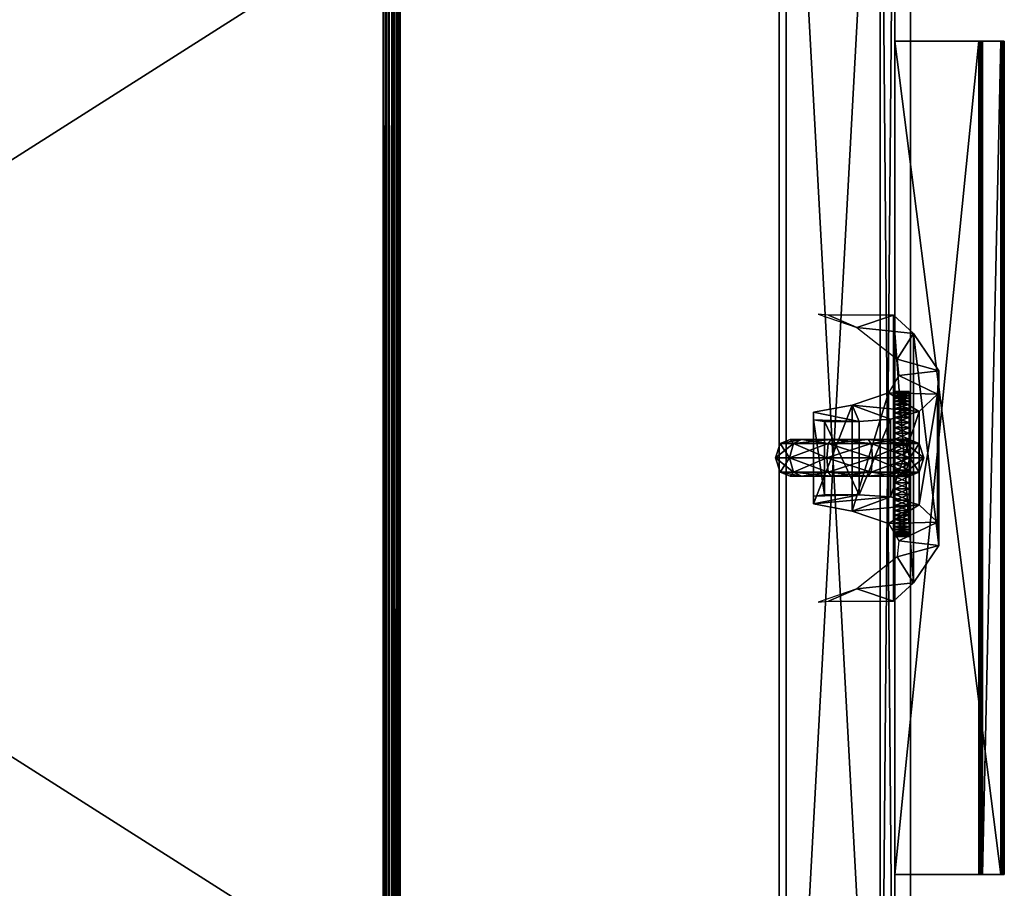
# Model space of a CAD drawing. Header units: inches. Extents: x 491 to 729, y -143 to 65.
# Tile 131 of 256: x 520.56 to 527.35, y -59.69 to -53.69. Entities that reach past the tile are written whole.
import ezdxf

# ---------------------------------------------------------------- set-up
doc = ezdxf.new("R2010")
doc.units = ezdxf.units.IN
doc.header["$MEASUREMENT"] = 0
doc.layers.add('A-FURN', color=7, linetype='Continuous')
for name, color, linetype, true_color in [('CET color Black', 7, 'Continuous', 0x000000), ('CET color Burlywood2', 7, 'Continuous', 0xedc597), ('CET color Grey30', 7, 'Continuous', 0x594d3d), ('CET color Grey8', 7, 'Continuous', 0x161614), ('CET color Grey85', 7, 'Continuous', 0xd8d8d8), ('CET color tan', 7, 'Continuous', 0xd4b38d)]:
    doc.layers.add(name, color=color, linetype=linetype, true_color=true_color)

# ---------------------------------------------------------------- blocks, each defined once
blk = doc.blocks.new('*C95')
at = {"layer": 'CET color Burlywood2', "linetype": 'Continuous'}
mesh = blk.add_polyface(dxfattribs=at)
corners = [(35, -14.3819, 27.563), (35, -14.478, 27.5854), (35, -14.4622, 27.5717), (35, -14.4435, 27.5621), (35, -14.4231, 27.5573), (35, -14.4021, 27.5576), (-35, -14.3819, 27.563), (-35, -14.4171, 28.4899), (-35, -14.3819, 28.5), (-35, -14.4495, 28.4726), (-35, -14.4775, 28.449), (-35, -14.5, 28.42), (-35, -14.5, 27.643), (-35, -14.4974, 27.6222), (-35, -14.4899, 27.6026), (-35, -14.4779, 27.5854), (-35, -14.4622, 27.5717), (-35, -14.4435, 27.5621), (-35, -14.4231, 27.5573), (-35, -14.4021, 27.5576), (35, -14.3819, 28.5), (35, -14.4171, 28.4899), (35, -14.4495, 28.4726), (35, -14.4775, 28.449), (35, -14.5, 28.42), (35, -14.5, 27.643), (35, -14.4974, 27.6222), (35, -14.49, 27.6026)]
mesh.append_faces([[corners[k] for k in face] for face in [(0, 1, 2, 0), (0, 2, 3, 0), (0, 3, 4, 0), (6, 9, 7, 6), (6, 10, 9, 6), (6, 11, 10, 6), (6, 12, 11, 6), (6, 13, 12, 6), (6, 16, 15, 6), (6, 17, 16, 6), (6, 18, 17, 6), (0, 21, 22, 0), (0, 22, 23, 0), (0, 23, 24, 0), (0, 24, 25, 0), (0, 25, 26, 0)]], dxfattribs={"vtx0": -1, "vtx2": -1, "vtx3": -1})
mesh.append_faces([[corners[k] for k in face] for face in [(0, 4, 5, 0), (6, 7, 8, 6), (6, 15, 14, 6), (0, 8, 20, 0), (20, 7, 21, 20), (21, 9, 22, 21), (22, 10, 23, 22), (23, 11, 24, 23), (24, 12, 25, 24), (25, 13, 26, 25), (26, 14, 27, 26), (27, 15, 1, 27), (1, 16, 2, 1), (2, 17, 3, 2), (3, 18, 4, 3), (4, 19, 5, 4), (5, 6, 0, 5), (0, 26, 27, 0)]], dxfattribs={"vtx0": -1, "vtx3": -1})
mesh.append_faces([[corners[k] for k in face] for face in [(6, 14, 13, 6), (6, 19, 18, 6), (0, 6, 8, 0), (20, 8, 7, 20), (21, 7, 9, 21), (22, 9, 10, 22), (23, 10, 11, 23), (24, 11, 12, 24), (25, 12, 13, 25), (26, 13, 14, 26), (27, 14, 15, 27), (1, 15, 16, 1), (2, 16, 17, 2), (3, 17, 18, 3), (4, 18, 19, 4), (5, 19, 6, 5), (0, 20, 21, 0), (0, 27, 1, 0)]], dxfattribs={"vtx2": -1})
at = {"layer": 'CET color tan', "linetype": 'Continuous'}
mesh = blk.add_polyface(dxfattribs=at)
corners = [(-35, -14.3819, 28.5), (35, -14.3819, 28.5), (35, 14.5, 28.5), (-35, 14.5, 28.5)]
mesh.append_faces([[corners[k] for k in face] for face in [(0, 2, 3, 0)]], dxfattribs={"vtx0": -1, "vtx3": -1})
mesh.append_faces([[corners[k] for k in face] for face in [(0, 1, 2, 0)]], dxfattribs={"vtx2": -1})
mesh = blk.add_polyface(dxfattribs=at)
corners = [(-35, -14.3819, 27.563), (35, 14.5, 27.563), (35, -14.3819, 27.563), (-35, 14.5, 27.563)]
mesh.append_faces([[corners[k] for k in face] for face in [(0, 1, 2, 0)]], dxfattribs={"vtx0": -1, "vtx3": -1})
mesh.append_faces([[corners[k] for k in face] for face in [(0, 3, 1, 0)]], dxfattribs={"vtx2": -1})
blk = doc.blocks.new('*C93')
at = {"layer": 'A-FURN', "linetype": 'Continuous', "rotation": 89.99999999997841}
blk.add_blockref('*C95', (508.6849, -77.7546, 0), dxfattribs=at)
blk = doc.blocks.new('*C63')
at = {"layer": 'CET color Black', "linetype": 'Continuous'}
mesh = blk.add_polyface(dxfattribs=at)
corners = [(8.877, -0.64, 18.496), (8.877, -0.6419, 18.2014), (8.877, -0.64, 18.211), (8.877, -0.6473, 18.1933), (8.877, -0.6554, 18.1879), (8.877, -0.665, 18.186), (8.877, -0.79, 18.186), (8.877, -0.7996, 18.1879), (8.877, -0.8077, 18.1933), (8.877, -0.8131, 18.2014), (8.877, -0.815, 18.211), (8.877, -0.815, 18.784), (8.877, -0.8131, 18.7936), (8.877, -0.8077, 18.8017), (8.877, -0.7996, 18.8071), (8.877, -0.79, 18.809), (8.877, -0.06, 18.809), (8.877, -0.06, 18.496), (3.127, -0.06, 18.809), (3.127, -0.06, 18.496), (3.127, -0.64, 18.496), (3.127, -0.79, 18.809), (3.127, -0.7996, 18.8071), (3.127, -0.8077, 18.8017), (3.127, -0.8131, 18.7936), (3.127, -0.815, 18.784), (3.127, -0.815, 18.211), (3.127, -0.8131, 18.2014), (3.127, -0.8077, 18.1933), (3.127, -0.7996, 18.1879), (3.127, -0.79, 18.186), (3.127, -0.665, 18.186), (3.127, -0.6554, 18.1879), (3.127, -0.6473, 18.1933), (3.127, -0.6419, 18.2014), (3.127, -0.64, 18.211)]
mesh.append_faces([[corners[k] for k in face] for face in [(0, 1, 2, 0), (35, 34, 20, 35), (33, 34, 3, 33), (34, 1, 3, 34), (32, 33, 4, 32), (33, 3, 4, 33), (28, 29, 8, 28), (29, 7, 8, 29), (27, 28, 9, 27), (28, 8, 9, 28)]])
mesh.append_faces([[corners[k] for k in face] for face in [(0, 4, 3, 0), (0, 5, 4, 0), (0, 6, 5, 0), (0, 7, 6, 0), (0, 8, 7, 0), (0, 9, 8, 0), (0, 10, 9, 0), (0, 11, 10, 0), (0, 12, 11, 0), (0, 13, 12, 0), (0, 14, 13, 0), (0, 15, 14, 0), (0, 16, 15, 0)]], dxfattribs={"vtx0": -1, "vtx2": -1, "vtx3": -1})
mesh.append_faces([[corners[k] for k in face] for face in [(0, 3, 1, 0)]], dxfattribs={"vtx0": -1, "vtx3": -1})
mesh.append_faces([[corners[k] for k in face] for face in [(34, 33, 20, 34), (35, 20, 2, 35), (34, 35, 1, 34), (31, 32, 5, 31), (30, 31, 6, 30), (29, 30, 7, 29), (26, 27, 10, 26), (25, 26, 11, 25), (24, 25, 12, 24), (23, 24, 13, 23), (22, 23, 14, 22), (21, 22, 15, 21), (18, 21, 16, 18), (19, 18, 17, 19), (20, 19, 0, 20)]], dxfattribs={"vtx1": -1})
mesh.append_faces([[corners[k] for k in face] for face in [(21, 18, 20, 21), (22, 21, 20, 22), (23, 22, 20, 23), (24, 23, 20, 24), (25, 24, 20, 25), (26, 25, 20, 26), (27, 26, 20, 27), (28, 27, 20, 28), (29, 28, 20, 29), (30, 29, 20, 30), (31, 30, 20, 31), (32, 31, 20, 32), (33, 32, 20, 33)]], dxfattribs={"vtx1": -1, "vtx2": -1})
mesh.append_faces([[corners[k] for k in face] for face in [(0, 17, 16, 0), (18, 19, 20, 18), (20, 0, 2, 20), (35, 2, 1, 35), (32, 4, 5, 32), (31, 5, 6, 31), (30, 6, 7, 30), (27, 9, 10, 27), (26, 10, 11, 26), (25, 11, 12, 25), (24, 12, 13, 24), (23, 13, 14, 23), (22, 14, 15, 22), (21, 15, 16, 21), (18, 16, 17, 18), (19, 17, 0, 19)]], dxfattribs={"vtx2": -1})
at = {"layer": 'CET color Grey30', "linetype": 'Continuous'}
mesh = blk.add_polyface(dxfattribs=at)
corners = [(12, 18.707, 19.497), (0, 18.707, 19.497), (0, 18.707, 20.122), (12, 18.707, 20.122), (0, -0.168, 19.497), (0, -0.168, 20.122), (12, -0.168, 19.497), (12, -0.168, 20.122)]
mesh.append_faces([[corners[k] for k in face] for face in [(0, 2, 3, 0), (1, 5, 2, 1), (1, 6, 4, 1), (5, 3, 2, 5), (4, 7, 5, 4), (6, 3, 7, 6)]], dxfattribs={"vtx0": -1, "vtx3": -1})
mesh.append_faces([[corners[k] for k in face] for face in [(0, 1, 2, 0), (1, 4, 5, 1), (1, 0, 6, 1), (5, 7, 3, 5), (4, 6, 7, 4), (6, 0, 3, 6)]], dxfattribs={"vtx2": -1})
mesh = blk.add_polyface(dxfattribs=at)
corners = [(0, 0.737, 1.795), (12, 0.737, 1.795), (12, 0.737, 4.7581), (0, 0.737, 4.7581)]
mesh.append_faces([[corners[k] for k in face] for face in [(0, 2, 3, 0), (1, 3, 2, 1)]], dxfattribs={"vtx0": -1, "vtx3": -1})
mesh.append_faces([[corners[k] for k in face] for face in [(0, 1, 2, 0), (1, 0, 3, 1)]], dxfattribs={"vtx2": -1})
mesh = blk.add_polyface(dxfattribs=at)
corners = [(11.944, 0.69, 2.195), (0.006, 0.69, 2.195), (0.006, 0.69, 19.309), (11.944, 0.69, 19.309), (0.006, 0.04, 2.195), (0.006, 0.04, 19.309), (11.944, 0.04, 2.195), (11.944, 0.04, 19.309)]
mesh.append_faces([[corners[k] for k in face] for face in [(0, 2, 3, 0), (1, 5, 2, 1), (1, 6, 4, 1), (5, 3, 2, 5), (4, 7, 5, 4), (6, 3, 7, 6)]], dxfattribs={"vtx0": -1, "vtx3": -1})
mesh.append_faces([[corners[k] for k in face] for face in [(0, 1, 2, 0), (1, 4, 5, 1), (1, 0, 6, 1), (5, 7, 3, 5), (4, 6, 7, 4), (6, 0, 3, 6)]], dxfattribs={"vtx2": -1})
mesh = blk.add_polyface(dxfattribs=at)
corners = [(0.006, 0.04, 2.195), (0.006, 0.04, 19.309), (11.944, 0.04, 19.309), (11.944, 0.04, 2.195), (0.106, -0.06, 2.295), (11.844, -0.06, 2.295), (11.844, -0.06, 19.209), (0.106, -0.06, 19.209)]
mesh.append_faces([[corners[k] for k in face] for face in [(0, 2, 3, 0), (4, 6, 7, 4), (0, 5, 4, 0), (3, 6, 5, 3), (2, 7, 6, 2), (1, 4, 7, 1)]], dxfattribs={"vtx0": -1, "vtx3": -1})
mesh.append_faces([[corners[k] for k in face] for face in [(0, 1, 2, 0), (4, 5, 6, 4), (0, 3, 5, 0), (3, 2, 6, 3), (2, 1, 7, 2), (1, 0, 4, 1)]], dxfattribs={"vtx2": -1})
at = {"layer": 'CET color Grey8', "linetype": 'Continuous'}
mesh = blk.add_polyface(dxfattribs=at)
corners = [(5.9025, 0.7308, 0.6872), (5.8761, 0.5837, 0.9288), (5.8761, 0.6623, 0.6872), (5.9025, 0.6392, 0.9691), (5.8761, 0.3782, 1.0782), (5.9025, 0.3994, 1.1433), (5.8761, 0.1241, 1.0782), (5.9025, 0.1029, 1.1433), (5.8761, -0.0815, 0.9288), (5.9025, -0.1369, 0.9691), (5.8761, -0.16, 0.6872), (5.9025, -0.2285, 0.6872), (5.8761, 0.5837, 0.4455), (5.8761, 0.1241, 0.2962), (5.8761, 0.3782, 0.2962), (5.8761, -0.0815, 0.4455), (6.0021, -0.261, 0.6872), (6.1017, -0.1369, 0.4052), (6.0021, -0.1632, 0.3861), (6.1017, -0.2285, 0.6872), (6.1017, 0.1029, 0.231), (6.0021, 0.0929, 0.2001), (6.1017, 0.3994, 0.231), (6.0021, 0.4094, 0.2001), (6.1017, 0.6392, 0.4052), (6.0021, 0.6655, 0.3861), (6.1017, 0.7308, 0.6872), (6.0021, 0.7633, 0.6872), (6.1017, 0.6392, 0.9691), (6.0021, 0.6655, 0.9882), (6.1017, 0.3994, 1.1433), (6.0021, 0.4094, 1.1742), (6.1017, 0.1029, 1.1433), (6.0021, 0.0929, 1.1742), (6.1017, -0.1369, 0.9691), (6.0021, -0.1632, 0.9882), (6.1281, -0.0815, 0.4455), (6.1281, -0.16, 0.6872), (6.1281, 0.1241, 0.2962), (6.1281, 0.3782, 0.2962), (6.1281, 0.5837, 0.4455), (6.1281, 0.6623, 0.6872), (6.1281, 0.5837, 0.9288), (6.1281, 0.3782, 1.0782), (6.1281, 0.1241, 1.0782), (6.1281, -0.0815, 0.9288), (5.9025, -0.1369, 0.4052), (5.9025, 0.1029, 0.231), (5.9025, 0.3994, 0.231), (5.9025, 0.6392, 0.4052)]
mesh.append_faces([[corners[k] for k in face] for face in [(16, 17, 18, 16), (17, 16, 19, 17), (29, 30, 31, 29), (30, 29, 28, 30), (16, 46, 11, 16), (46, 16, 18, 46)]])
mesh.append_faces([[corners[k] for k in face] for face in [(6, 12, 1, 6), (6, 13, 12, 6), (6, 10, 13, 6), (40, 44, 42, 40), (38, 44, 40, 38), (37, 44, 38, 37)]], dxfattribs={"vtx0": -1, "vtx1": -1, "vtx2": -1, "vtx3": -1})
mesh.append_faces([[corners[k] for k in face] for face in [(0, 1, 2, 0), (1, 0, 3, 1), (3, 4, 1, 3), (4, 3, 5, 4), (5, 6, 4, 5), (6, 5, 7, 6), (7, 8, 6, 7), (8, 7, 9, 8), (9, 10, 8, 9), (10, 9, 11, 10), (6, 1, 4, 6), (1, 12, 2, 1), (12, 13, 14, 12), (13, 10, 15, 13), (18, 20, 21, 18), (20, 18, 17, 20), (21, 22, 23, 21), (22, 21, 20, 22), (23, 24, 25, 23), (24, 23, 22, 24), (25, 26, 27, 25), (26, 25, 24, 26), (27, 28, 29, 27), (28, 27, 26, 28), (31, 32, 33, 31), (32, 31, 30, 32), (33, 34, 35, 33), (34, 33, 32, 34), (35, 19, 16, 35), (19, 35, 34, 19), (19, 36, 17, 19), (36, 19, 37, 36), (17, 38, 20, 17), (38, 17, 36, 38), (20, 39, 22, 20), (39, 20, 38, 39), (22, 40, 24, 22), (40, 22, 39, 40), (24, 41, 26, 24), (41, 24, 40, 41), (26, 42, 28, 26), (42, 26, 41, 42), (28, 43, 30, 28), (43, 28, 42, 43), (30, 44, 32, 30), (44, 30, 43, 44), (32, 45, 34, 32), (45, 32, 44, 45), (34, 37, 19, 34), (37, 34, 45, 37), (37, 38, 36, 37), (38, 40, 39, 38), (40, 42, 41, 40), (42, 44, 43, 42), (18, 47, 46, 18), (47, 18, 21, 47), (21, 48, 47, 21), (48, 21, 23, 48), (23, 49, 48, 23), (49, 23, 25, 49), (25, 0, 49, 25), (0, 25, 27, 0), (27, 3, 0, 27), (3, 27, 29, 3), (29, 5, 3, 29), (5, 29, 31, 5), (31, 7, 5, 31), (7, 31, 33, 7), (33, 9, 7, 33), (9, 33, 35, 9), (35, 11, 9, 35), (11, 35, 16, 11), (11, 15, 10, 11), (15, 11, 46, 15), (46, 13, 15, 46), (13, 46, 47, 13), (47, 14, 13, 47), (14, 47, 48, 14), (48, 12, 14, 48), (12, 48, 49, 12), (49, 2, 12, 49), (2, 49, 0, 2)]], dxfattribs={"vtx0": -1, "vtx3": -1})
mesh.append_faces([[corners[k] for k in face] for face in [(8, 10, 6, 8), (45, 44, 37, 45)]], dxfattribs={"vtx1": -1})
mesh = blk.add_polyface(dxfattribs=at)
corners = [(6.2533, 0.1849, 0.4125), (6.3658, 0.2339, 0.9864), (6.3161, 0.5014, 0.8084), (6.3215, -0.227, 0.8377), (6.2682, -0.0312, 0.5663), (6.4501, -0.016, 1.2333), (6.9859, -0.0501, 2.2445), (6.9014, 0.2011, 2.1304), (6.8595, -0.1886, 2.0698), (6.9859, 0.3977, 2.2683), (6.9931, 0.4674, 2.2535), (6.6821, -0.0759, 1.7601), (6.6019, -0.3633, 1.6046), (6.5702, -0.0879, 1.5608), (6.4408, -0.3542, 1.2148), (5.7468, 0.1849, 0.4125), (6.2533, 0.4247, 0.4652), (5.7468, 0.4247, 0.4652), (6.2633, 0.5014, 0.5612), (5.7367, 0.5014, 0.5612), (5.6839, 0.5014, 0.8084), (5.6342, 0.2339, 0.9864), (5.5499, -0.016, 1.2333), (5.7318, -0.0312, 0.5663), (5.1406, -0.1886, 2.0698), (5.0141, -0.0501, 2.2445), (5.6785, -0.227, 0.8377), (5.0986, 0.2011, 2.1304), (5.0141, 0.3977, 2.2683), (5.0069, 0.4674, 2.2535), (5.3179, -0.0759, 1.7601), (5.3981, -0.3633, 1.6046), (5.4298, -0.0879, 1.5608), (5.5592, -0.3542, 1.2148)]
mesh.append_faces([[corners[k] for k in face] for face in [(0, 1, 2, 0), (3, 1, 4, 3), (1, 3, 5, 1), (6, 7, 8, 6), (9, 7, 6, 9), (10, 7, 9, 10), (8, 11, 12, 8), (11, 8, 7, 11), (12, 13, 14, 12), (13, 12, 11, 13), (14, 5, 3, 14), (5, 14, 13, 5), (19, 15, 17, 19), (15, 19, 20, 15), (20, 23, 15, 20), (23, 20, 21, 23), (21, 26, 23, 21), (26, 21, 22, 26), (27, 25, 24, 27), (27, 28, 25, 27), (29, 28, 27, 29), (30, 24, 31, 30), (24, 30, 27, 24), (32, 31, 33, 32), (31, 32, 30, 31), (22, 33, 26, 22), (33, 22, 32, 33), (0, 18, 16, 0), (18, 0, 2, 18), (1, 0, 4, 1)]])
mesh.append_faces([[corners[k] for k in face] for face in [(15, 16, 17, 15), (16, 15, 0, 16), (17, 18, 19, 17), (18, 17, 16, 18), (19, 2, 20, 19), (2, 19, 18, 2), (20, 1, 21, 20), (1, 20, 2, 1), (21, 5, 22, 21), (5, 21, 1, 5), (15, 4, 0, 15), (4, 15, 23, 4), (24, 6, 8, 24), (6, 24, 25, 6), (3, 23, 26, 3), (23, 3, 4, 23), (14, 26, 33, 14), (26, 14, 3, 26), (12, 33, 31, 12), (33, 12, 14, 33), (8, 31, 24, 8), (31, 8, 12, 31)]], dxfattribs={"vtx0": -1, "vtx3": -1})
at = {"layer": 'CET color Grey85', "linetype": 'Continuous'}
mesh = blk.add_polyface(dxfattribs=at)
corners = [(5.46, -0.16, 17.02), (5.4619, -0.16, 16.9764), (5.96, -0.16, 16.52), (5.577, -0.16, 17.3414), (5.6064, -0.16, 17.3736), (5.577, -0.06, 17.3414), (5.5504, -0.16, 17.3068), (5.5504, -0.06, 17.3068), (5.527, -0.16, 17.27), (5.527, -0.06, 17.27), (5.5068, -0.16, 17.2313), (5.5068, -0.06, 17.2313), (5.4902, -0.16, 17.191), (5.4902, -0.06, 17.191), (5.477, -0.16, 17.1494), (5.477, -0.06, 17.1494), (5.4676, -0.16, 17.1068), (5.4676, -0.06, 17.1068), (5.4619, -0.16, 17.0636), (5.4619, -0.06, 17.0636), (5.46, -0.06, 17.02), (5.4619, -0.06, 16.9764), (5.4676, -0.16, 16.9332), (5.4676, -0.06, 16.9332), (5.477, -0.16, 16.8906), (5.477, -0.06, 16.8906), (5.4902, -0.16, 16.849), (5.4902, -0.06, 16.849), (5.5068, -0.16, 16.8087), (5.5068, -0.06, 16.8087), (5.527, -0.16, 16.77), (5.527, -0.06, 16.77), (5.5504, -0.16, 16.7332), (5.5504, -0.06, 16.7332), (5.577, -0.16, 16.6986), (5.577, -0.06, 16.6986), (5.6064, -0.06, 16.6664)]
mesh.append_faces([[corners[k] for k in face] for face in [(3, 4, 5, 3), (6, 3, 7, 6), (8, 6, 9, 8), (10, 8, 11, 10), (12, 10, 13, 12), (14, 12, 15, 14), (16, 14, 17, 16), (18, 16, 19, 18), (0, 18, 20, 0), (1, 0, 21, 1), (22, 1, 23, 22), (24, 22, 25, 24), (26, 24, 27, 26), (28, 26, 29, 28), (30, 28, 31, 30), (32, 30, 33, 32), (34, 32, 35, 34)]], dxfattribs={"vtx1": -1})
mesh.append_faces([[corners[k] for k in face] for face in [(0, 1, 2, 0)]], dxfattribs={"vtx1": -1, "vtx2": -1})
mesh.append_faces([[corners[k] for k in face] for face in [(3, 5, 7, 3), (6, 7, 9, 6), (8, 9, 11, 8), (10, 11, 13, 10), (12, 13, 15, 12), (14, 15, 17, 14), (16, 17, 19, 16), (18, 19, 20, 18), (0, 20, 21, 0), (1, 21, 23, 1), (22, 23, 25, 22), (24, 25, 27, 24), (26, 27, 29, 26), (28, 29, 31, 28), (30, 31, 33, 30), (32, 33, 35, 32), (34, 35, 36, 34)]], dxfattribs={"vtx2": -1})
mesh = blk.add_polyface(dxfattribs=at)
corners = [(5.96, -0.06, 16.52), (5.4619, -0.06, 17.0636), (5.4676, -0.06, 17.1068), (5.46, -0.06, 17.02), (5.4619, -0.06, 16.9764), (5.6064, -0.16, 16.6664), (5.6386, -0.16, 16.637), (5.96, -0.16, 16.52), (5.577, -0.16, 16.6986), (5.5504, -0.16, 16.7332), (5.527, -0.16, 16.77), (5.5068, -0.16, 16.8087), (5.4902, -0.16, 16.849), (5.477, -0.16, 16.8906), (5.4676, -0.16, 16.9332), (5.4619, -0.16, 16.9764), (5.4619, -0.16, 17.0636), (5.46, -0.16, 17.02), (5.4676, -0.16, 17.1068), (5.477, -0.16, 17.1494), (5.4902, -0.16, 17.191), (5.5068, -0.16, 17.2313), (5.527, -0.16, 17.27), (5.5504, -0.16, 17.3068), (5.577, -0.16, 17.3414), (5.6064, -0.16, 17.3736), (5.6386, -0.16, 17.403), (5.6732, -0.16, 17.4296), (5.71, -0.16, 17.453), (5.6732, -0.06, 17.4296), (5.71, -0.06, 17.453), (5.6386, -0.06, 17.403), (5.6064, -0.06, 17.3736), (5.577, -0.06, 17.3414), (5.6064, -0.06, 16.6664), (5.6386, -0.06, 16.637), (5.6732, -0.16, 16.6104), (5.6732, -0.06, 16.6104), (5.71, -0.16, 16.587), (5.71, -0.06, 16.587)]
mesh.append_faces([[corners[k] for k in face] for face in [(0, 1, 2, 0), (0, 3, 1, 0), (0, 4, 3, 0)]], dxfattribs={"vtx0": -1, "vtx2": -1, "vtx3": -1})
mesh.append_faces([[corners[k] for k in face] for face in [(27, 28, 29, 27), (26, 27, 31, 26), (25, 26, 32, 25), (5, 8, 34, 5), (6, 5, 35, 6), (36, 6, 37, 36), (38, 36, 39, 38)]], dxfattribs={"vtx1": -1})
mesh.append_faces([[corners[k] for k in face] for face in [(5, 6, 7, 5), (8, 5, 7, 8), (9, 8, 7, 9), (10, 9, 7, 10), (11, 10, 7, 11), (12, 11, 7, 12), (13, 12, 7, 13), (14, 13, 7, 14), (15, 14, 7, 15), (16, 17, 7, 16), (18, 16, 7, 18), (19, 18, 7, 19), (20, 19, 7, 20), (21, 20, 7, 21), (22, 21, 7, 22), (23, 22, 7, 23), (24, 23, 7, 24), (25, 24, 7, 25), (26, 25, 7, 26)]], dxfattribs={"vtx1": -1, "vtx2": -1})
mesh.append_faces([[corners[k] for k in face] for face in [(28, 30, 29, 28), (27, 29, 31, 27), (26, 31, 32, 26), (25, 32, 33, 25), (5, 34, 35, 5), (6, 35, 37, 6), (36, 37, 39, 36)]], dxfattribs={"vtx2": -1})
mesh = blk.add_polyface(dxfattribs=at)
corners = [(5.96, -0.06, 16.52), (5.6386, -0.06, 17.403), (5.6732, -0.06, 17.4296), (5.6064, -0.06, 17.3736), (5.577, -0.06, 17.3414), (5.5504, -0.06, 17.3068), (5.527, -0.06, 17.27), (5.5068, -0.06, 17.2313), (5.4902, -0.06, 17.191), (5.477, -0.06, 17.1494), (5.4676, -0.06, 17.1068), (5.4676, -0.06, 16.9332), (5.4619, -0.06, 16.9764), (5.477, -0.06, 16.8906), (5.4902, -0.06, 16.849), (5.5068, -0.06, 16.8087), (5.527, -0.06, 16.77), (5.5504, -0.06, 16.7332), (5.577, -0.06, 16.6986), (5.6064, -0.06, 16.6664), (5.6386, -0.06, 16.637), (5.6732, -0.06, 16.6104), (5.71, -0.16, 16.587), (5.7487, -0.16, 16.5668), (5.96, -0.16, 16.52), (5.6732, -0.16, 16.6104), (5.6386, -0.16, 16.637), (5.6732, -0.16, 17.4296), (5.6386, -0.16, 17.403), (5.71, -0.16, 17.453), (5.7487, -0.16, 17.4732), (5.789, -0.16, 17.4898), (5.8306, -0.16, 17.503), (5.789, -0.06, 17.4898), (5.7487, -0.06, 17.4732), (5.71, -0.06, 17.453), (5.7487, -0.06, 16.5668), (5.71, -0.06, 16.587), (5.789, -0.16, 16.5502), (5.789, -0.06, 16.5502), (5.8306, -0.06, 16.537)]
mesh.append_faces([[corners[k] for k in face] for face in [(0, 1, 2, 0), (0, 3, 1, 0), (0, 4, 3, 0), (0, 5, 4, 0), (0, 6, 5, 0), (0, 7, 6, 0), (0, 8, 7, 0), (0, 9, 8, 0), (0, 10, 9, 0), (0, 11, 12, 0), (0, 13, 11, 0), (0, 14, 13, 0), (0, 15, 14, 0), (0, 16, 15, 0), (0, 17, 16, 0), (0, 18, 17, 0), (0, 19, 18, 0), (0, 20, 19, 0), (0, 21, 20, 0)]], dxfattribs={"vtx0": -1, "vtx2": -1, "vtx3": -1})
mesh.append_faces([[corners[k] for k in face] for face in [(31, 32, 33, 31), (30, 31, 34, 30), (29, 30, 35, 29), (23, 22, 36, 23), (38, 23, 39, 38)]], dxfattribs={"vtx1": -1})
mesh.append_faces([[corners[k] for k in face] for face in [(25, 22, 24, 25), (26, 25, 24, 26), (27, 28, 24, 27), (29, 27, 24, 29), (30, 29, 24, 30)]], dxfattribs={"vtx1": -1, "vtx2": -1})
mesh.append_faces([[corners[k] for k in face] for face in [(22, 23, 24, 22), (31, 33, 34, 31), (30, 34, 35, 30), (22, 37, 36, 22), (23, 36, 39, 23), (38, 39, 40, 38)]], dxfattribs={"vtx2": -1})
mesh = blk.add_polyface(dxfattribs=at)
corners = [(5.96, -0.06, 16.52), (5.9164, -0.06, 17.5181), (5.96, -0.06, 17.52), (5.8732, -0.06, 17.5124), (5.8306, -0.06, 17.503), (5.789, -0.06, 17.4898), (5.7487, -0.06, 17.4732), (5.71, -0.06, 17.453), (5.6732, -0.06, 17.4296), (5.71, -0.06, 16.587), (5.6732, -0.06, 16.6104), (5.7487, -0.06, 16.5668), (5.789, -0.06, 16.5502), (5.8306, -0.06, 16.537), (5.8732, -0.06, 16.5276), (5.9164, -0.06, 16.5219), (5.8732, -0.16, 16.5276), (5.9164, -0.16, 16.5219), (5.96, -0.16, 16.52), (5.8306, -0.16, 16.537), (5.789, -0.16, 16.5502), (5.7487, -0.16, 16.5668), (5.789, -0.16, 17.4898), (5.7487, -0.16, 17.4732), (5.8306, -0.16, 17.503), (5.8732, -0.16, 17.5124), (5.9164, -0.16, 17.5181), (5.96, -0.16, 17.52)]
mesh.append_faces([[corners[k] for k in face] for face in [(21, 20, 18, 21)]])
mesh.append_faces([[corners[k] for k in face] for face in [(0, 1, 2, 0), (0, 3, 1, 0), (0, 4, 3, 0), (0, 5, 4, 0), (0, 6, 5, 0), (0, 7, 6, 0), (0, 8, 7, 0), (0, 9, 10, 0), (0, 11, 9, 0), (0, 14, 13, 0)]], dxfattribs={"vtx0": -1, "vtx2": -1, "vtx3": -1})
mesh.append_faces([[corners[k] for k in face] for face in [(0, 13, 12, 0)]], dxfattribs={"vtx0": -1, "vtx3": -1})
mesh.append_faces([[corners[k] for k in face] for face in [(20, 19, 18, 20), (26, 27, 1, 26), (25, 26, 3, 25), (24, 25, 4, 24), (19, 20, 13, 19), (16, 19, 14, 16), (17, 16, 15, 17), (18, 17, 0, 18)]], dxfattribs={"vtx1": -1})
mesh.append_faces([[corners[k] for k in face] for face in [(19, 16, 18, 19), (22, 23, 18, 22), (24, 22, 18, 24), (25, 24, 18, 25), (26, 25, 18, 26), (27, 26, 18, 27)]], dxfattribs={"vtx1": -1, "vtx2": -1})
mesh.append_faces([[corners[k] for k in face] for face in [(0, 12, 11, 0), (0, 15, 14, 0), (16, 17, 18, 16), (27, 2, 1, 27), (26, 1, 3, 26), (25, 3, 4, 25), (24, 4, 5, 24), (19, 13, 14, 19), (16, 14, 15, 16), (17, 15, 0, 17)]], dxfattribs={"vtx2": -1})
mesh = blk.add_polyface(dxfattribs=at)
corners = [(5.96, -0.06, 16.52), (6.0468, -0.06, 16.5276), (6.0036, -0.06, 16.5219), (6.0894, -0.06, 16.537), (6.131, -0.06, 16.5502), (6.1713, -0.06, 16.5668), (6.21, -0.06, 16.587), (6.2468, -0.06, 16.6104), (6.21, -0.06, 17.453), (6.2468, -0.06, 17.4296), (6.1713, -0.06, 17.4732), (6.131, -0.06, 17.4898), (6.0894, -0.06, 17.503), (6.0468, -0.06, 17.5124), (6.0036, -0.06, 17.5181), (5.96, -0.06, 17.52), (6.0036, -0.16, 17.5181), (5.96, -0.16, 17.52), (5.96, -0.16, 16.52), (6.0468, -0.16, 17.5124), (6.0894, -0.16, 17.503), (6.131, -0.16, 17.4898), (6.131, -0.16, 16.5502), (6.1713, -0.16, 16.5668), (6.0894, -0.16, 16.537), (6.0468, -0.16, 16.5276), (6.0036, -0.16, 16.5219)]
mesh.append_faces([[corners[k] for k in face] for face in [(0, 3, 1, 0), (0, 6, 5, 0), (0, 7, 6, 0), (0, 8, 9, 0), (0, 10, 8, 0), (0, 11, 10, 0), (0, 12, 11, 0), (0, 13, 12, 0), (0, 14, 13, 0), (0, 15, 14, 0)]], dxfattribs={"vtx0": -1, "vtx2": -1, "vtx3": -1})
mesh.append_faces([[corners[k] for k in face] for face in [(0, 1, 2, 0), (0, 5, 4, 0)]], dxfattribs={"vtx0": -1, "vtx3": -1})
mesh.append_faces([[corners[k] for k in face] for face in [(22, 23, 18, 22), (26, 25, 18, 26), (26, 18, 2, 26), (25, 26, 1, 25), (24, 25, 3, 24), (20, 21, 12, 20), (19, 20, 13, 19), (16, 19, 14, 16), (17, 16, 15, 17)]], dxfattribs={"vtx1": -1})
mesh.append_faces([[corners[k] for k in face] for face in [(16, 17, 18, 16), (19, 16, 18, 19), (20, 19, 18, 20), (21, 20, 18, 21), (25, 24, 18, 25)]], dxfattribs={"vtx1": -1, "vtx2": -1})
mesh.append_faces([[corners[k] for k in face] for face in [(0, 4, 3, 0), (24, 22, 18, 24), (18, 0, 2, 18), (26, 2, 1, 26), (25, 1, 3, 25), (24, 3, 4, 24), (20, 12, 13, 20), (19, 13, 14, 19), (16, 14, 15, 16)]], dxfattribs={"vtx2": -1})
mesh = blk.add_polyface(dxfattribs=at)
corners = [(5.96, -0.06, 16.52), (6.2814, -0.06, 16.637), (6.2468, -0.06, 16.6104), (6.3136, -0.06, 16.6664), (6.343, -0.06, 16.6986), (6.3696, -0.06, 16.7332), (6.393, -0.06, 16.77), (6.4132, -0.06, 16.8087), (6.4298, -0.06, 16.849), (6.443, -0.06, 16.8906), (6.4524, -0.06, 16.9332), (6.4581, -0.06, 16.9764), (6.443, -0.06, 17.1494), (6.4524, -0.06, 17.1068), (6.4298, -0.06, 17.191), (6.4132, -0.06, 17.2313), (6.393, -0.06, 17.27), (6.3696, -0.06, 17.3068), (6.343, -0.06, 17.3414), (6.3136, -0.06, 17.3736), (6.2814, -0.06, 17.403), (6.2468, -0.06, 17.4296), (6.1713, -0.16, 17.4732), (6.131, -0.16, 17.4898), (5.96, -0.16, 16.52), (6.21, -0.16, 17.453), (6.2468, -0.16, 17.4296), (6.2814, -0.16, 17.403), (6.2468, -0.16, 16.6104), (6.2814, -0.16, 16.637), (6.21, -0.16, 16.587), (6.1713, -0.16, 16.5668), (6.131, -0.16, 16.5502), (6.0894, -0.16, 16.537), (6.131, -0.06, 16.5502), (6.1713, -0.06, 16.5668), (6.21, -0.06, 16.587), (6.1713, -0.06, 17.4732), (6.21, -0.06, 17.453), (6.131, -0.06, 17.4898), (6.0894, -0.06, 17.503)]
mesh.append_faces([[corners[k] for k in face] for face in [(0, 1, 2, 0), (0, 3, 1, 0), (0, 4, 3, 0), (0, 5, 4, 0), (0, 6, 5, 0), (0, 7, 6, 0), (0, 8, 7, 0), (0, 9, 8, 0), (0, 10, 9, 0), (0, 11, 10, 0), (0, 12, 13, 0), (0, 14, 12, 0), (0, 15, 14, 0), (0, 16, 15, 0), (0, 17, 16, 0), (0, 18, 17, 0), (0, 19, 18, 0), (0, 20, 19, 0), (0, 21, 20, 0)]], dxfattribs={"vtx0": -1, "vtx2": -1, "vtx3": -1})
mesh.append_faces([[corners[k] for k in face] for face in [(32, 33, 34, 32), (31, 32, 35, 31), (30, 31, 36, 30), (22, 25, 37, 22), (23, 22, 39, 23)]], dxfattribs={"vtx1": -1})
mesh.append_faces([[corners[k] for k in face] for face in [(22, 23, 24, 22), (25, 22, 24, 25), (26, 25, 24, 26), (27, 26, 24, 27), (28, 29, 24, 28), (30, 28, 24, 30), (31, 30, 24, 31)]], dxfattribs={"vtx1": -1, "vtx2": -1})
mesh.append_faces([[corners[k] for k in face] for face in [(32, 34, 35, 32), (31, 35, 36, 31), (25, 38, 37, 25), (22, 37, 39, 22), (23, 39, 40, 23)]], dxfattribs={"vtx2": -1})
mesh = blk.add_polyface(dxfattribs=at)
corners = [(5.96, -0.06, 16.52), (6.46, -0.06, 17.02), (6.4581, -0.06, 16.9764), (6.4581, -0.06, 17.0636), (6.4524, -0.06, 17.1068), (6.3136, -0.16, 17.3736), (6.2814, -0.16, 17.403), (5.96, -0.16, 16.52), (6.343, -0.16, 17.3414), (6.3696, -0.16, 17.3068), (6.393, -0.16, 17.27), (6.4132, -0.16, 17.2313), (6.4298, -0.16, 17.191), (6.443, -0.16, 17.1494), (6.4524, -0.16, 17.1068), (6.4581, -0.16, 17.0636), (6.4524, -0.16, 16.9332), (6.4581, -0.16, 16.9764), (6.443, -0.16, 16.8906), (6.4298, -0.16, 16.849), (6.4132, -0.16, 16.8087), (6.393, -0.16, 16.77), (6.3696, -0.16, 16.7332), (6.343, -0.16, 16.6986), (6.3136, -0.16, 16.6664), (6.2814, -0.16, 16.637), (6.2468, -0.16, 16.6104), (6.21, -0.16, 16.587), (6.2468, -0.06, 16.6104), (6.21, -0.06, 16.587), (6.2814, -0.06, 16.637), (6.3136, -0.06, 16.6664), (6.343, -0.06, 16.6986), (6.3136, -0.06, 17.3736), (6.2814, -0.06, 17.403), (6.2468, -0.16, 17.4296), (6.2468, -0.06, 17.4296), (6.21, -0.16, 17.453), (6.21, -0.06, 17.453)]
mesh.append_faces([[corners[k] for k in face] for face in [(0, 1, 2, 0), (0, 3, 1, 0), (0, 4, 3, 0)]], dxfattribs={"vtx0": -1, "vtx2": -1, "vtx3": -1})
mesh.append_faces([[corners[k] for k in face] for face in [(26, 27, 28, 26), (25, 26, 30, 25), (24, 25, 31, 24), (5, 8, 33, 5), (6, 5, 34, 6), (35, 6, 36, 35), (37, 35, 38, 37)]], dxfattribs={"vtx1": -1})
mesh.append_faces([[corners[k] for k in face] for face in [(5, 6, 7, 5), (8, 5, 7, 8), (9, 8, 7, 9), (10, 9, 7, 10), (11, 10, 7, 11), (12, 11, 7, 12), (13, 12, 7, 13), (14, 13, 7, 14), (15, 14, 7, 15), (16, 17, 7, 16), (18, 16, 7, 18), (19, 18, 7, 19), (20, 19, 7, 20), (21, 20, 7, 21), (22, 21, 7, 22), (23, 22, 7, 23), (24, 23, 7, 24), (25, 24, 7, 25)]], dxfattribs={"vtx1": -1, "vtx2": -1})
mesh.append_faces([[corners[k] for k in face] for face in [(27, 29, 28, 27), (26, 28, 30, 26), (25, 30, 31, 25), (24, 31, 32, 24), (5, 33, 34, 5), (6, 34, 36, 6), (35, 36, 38, 35)]], dxfattribs={"vtx2": -1})
mesh = blk.add_polyface(dxfattribs=at)
corners = [(6.46, -0.16, 17.02), (6.4581, -0.16, 17.0636), (5.96, -0.16, 16.52), (6.4581, -0.16, 16.9764), (6.343, -0.16, 16.6986), (6.3136, -0.16, 16.6664), (6.343, -0.06, 16.6986), (6.3696, -0.16, 16.7332), (6.3696, -0.06, 16.7332), (6.393, -0.16, 16.77), (6.393, -0.06, 16.77), (6.4132, -0.16, 16.8087), (6.4132, -0.06, 16.8087), (6.4298, -0.16, 16.849), (6.4298, -0.06, 16.849), (6.443, -0.16, 16.8906), (6.443, -0.06, 16.8906), (6.4524, -0.16, 16.9332), (6.4524, -0.06, 16.9332), (6.4581, -0.06, 16.9764), (6.46, -0.06, 17.02), (6.4581, -0.06, 17.0636), (6.4524, -0.16, 17.1068), (6.4524, -0.06, 17.1068), (6.443, -0.16, 17.1494), (6.443, -0.06, 17.1494), (6.4298, -0.16, 17.191), (6.4298, -0.06, 17.191), (6.4132, -0.16, 17.2313), (6.4132, -0.06, 17.2313), (6.393, -0.16, 17.27), (6.393, -0.06, 17.27), (6.3696, -0.16, 17.3068), (6.3696, -0.06, 17.3068), (6.343, -0.16, 17.3414), (6.343, -0.06, 17.3414), (6.3136, -0.06, 17.3736)]
mesh.append_faces([[corners[k] for k in face] for face in [(4, 5, 6, 4), (7, 4, 8, 7), (9, 7, 10, 9), (11, 9, 12, 11), (13, 11, 14, 13), (15, 13, 16, 15), (17, 15, 18, 17), (3, 17, 19, 3), (0, 3, 20, 0), (1, 0, 21, 1), (22, 1, 23, 22), (24, 22, 25, 24), (26, 24, 27, 26), (28, 26, 29, 28), (30, 28, 31, 30), (32, 30, 33, 32), (34, 32, 35, 34)]], dxfattribs={"vtx1": -1})
mesh.append_faces([[corners[k] for k in face] for face in [(0, 1, 2, 0), (3, 0, 2, 3)]], dxfattribs={"vtx1": -1, "vtx2": -1})
mesh.append_faces([[corners[k] for k in face] for face in [(4, 6, 8, 4), (7, 8, 10, 7), (9, 10, 12, 9), (11, 12, 14, 11), (13, 14, 16, 13), (15, 16, 18, 15), (17, 18, 19, 17), (3, 19, 20, 3), (0, 20, 21, 0), (1, 21, 23, 1), (22, 23, 25, 22), (24, 25, 27, 24), (26, 27, 29, 26), (28, 29, 31, 28), (30, 31, 33, 30), (32, 33, 35, 32), (34, 35, 36, 34)]], dxfattribs={"vtx2": -1})
blk = doc.blocks.new('*C61')
at = {"layer": 'A-FURN', "linetype": 'Continuous', "rotation": 89.99999999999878}
blk.add_blockref('*C63', (526.5348, -62.719, 0), dxfattribs=at)

msp = doc.modelspace()

# ---------------------------------------------------------------- block references
at = {"layer": 'A-FURN', "linetype": 'Continuous'}
for name in ['*C93', '*C61']:
    msp.add_blockref(name, (0, 0), dxfattribs=at)

doc.saveas('drawing.dxf')
